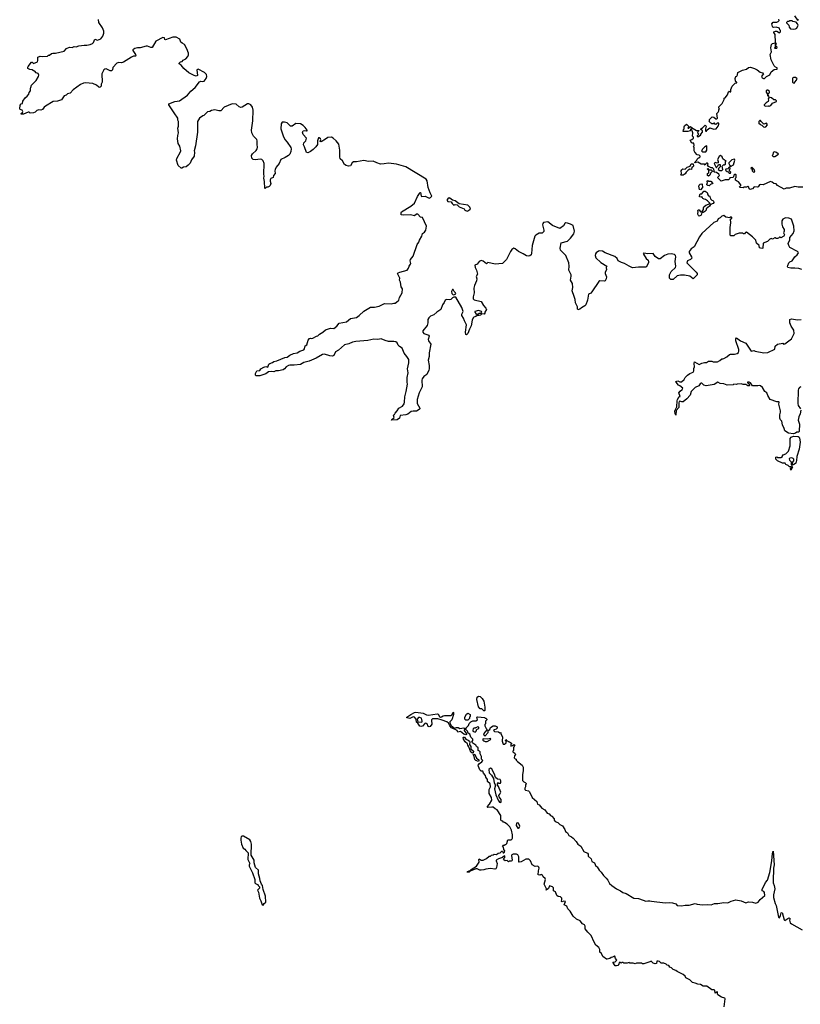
# Model space of a CAD drawing. Extents: x 2323203 to 2567568, y 883585 to 1022917.
# Tile 176 of 256: x 2495718 to 2507419, y 949624 to 964379. Entities that reach past the tile are written whole.
import ezdxf

# ---------------------------------------------------------------- set-up
doc = ezdxf.new("R2010")
doc.units = 0

msp = doc.modelspace()

# ---------------------------------------------------------------- linework, layer by layer
at = {"layer": '0CON10XD'}
for points in [[(2507455, 961871), (2507385, 961869), (2507335, 961878), (2507255, 961856), (2507207, 961853), (2507175, 961839), (2507078, 961895), (2507055, 961918), (2507025, 961922), (2507000, 961945), (2506975, 961952), (2506865, 961904), (2506825, 961907), (2506808, 961902), (2506788, 961875), (2506775, 961870), (2506728, 961872), (2506701, 961845), (2506685, 961838), (2506666, 961836), (2506654, 961844), (2506647, 961867), (2506635, 961878), (2506615, 961870), (2506575, 961870), (2506565, 961860), (2506515, 961862), (2506510, 961875), (2506528, 961892), (2506530, 961905), (2506495, 961950), (2506462, 961962), (2506450, 961975), (2506450, 962005), (2506460, 962015), (2506460, 962055), (2506455, 962060), (2506435, 962060), (2506422, 962048), (2506420, 962025), (2506408, 962012), (2506362, 962008), (2506358, 961992), (2506345, 961980), (2506295, 961978), (2506235, 961960), (2506180, 962015), (2506210, 962045), (2506202, 962052), (2506200, 962065), (2506165, 962090), (2506132, 962092), (2506120, 962105), (2506128, 962112), (2506125, 962140), (2506105, 962160), (2506085, 962160), (2506045, 962180), (2506030, 962205), (2506040, 962215), (2506028, 962228), (2506015, 962230), (2506000, 962215), (2505995, 962200), (2505982, 962212), (2505933, 962213), (2505885, 962242), (2505840, 962235), (2505842, 962248), (2505870, 962275), (2505872, 962288), (2505892, 962308), (2505905, 962310), (2505918, 962322), (2505920, 962335), (2505905, 962350), (2505872, 962352), (2505838, 962395), (2505830, 962415), (2505830, 962465), (2505820, 962475), (2505827, 962493), (2505825, 962530), (2505795, 962530), (2505770, 962575), (2505795, 962582), (2505818, 962605), (2505817, 962617), (2505802, 962635), (2505810, 962685), (2505800, 962715), (2505792, 962722), (2505788, 962738), (2505775, 962740), (2505767, 962713), (2505733, 962703), (2505662, 962702), (2505670, 962735), (2505680, 962745), (2505678, 962775), (2505685, 962790), (2505715, 962812), (2505742, 962785), (2505742, 962768), (2505732, 962752), (2505748, 962752), (2505775, 962778), (2505802, 962752), (2505815, 962750), (2505865, 962720), (2505898, 962718), (2505898, 962712), (2505882, 962698), (2505880, 962685), (2505900, 962665), (2505872, 962638), (2505875, 962630), (2505895, 962630), (2505928, 962652), (2505930, 962665), (2505952, 962695), (2505952, 962712), (2505930, 962735), (2505930, 962745), (2505955, 962760), (2505995, 962800), (2506008, 962785), (2506000, 962745), (2506000, 962715), (2506005, 962710), (2506015, 962710), (2506022, 962728), (2506065, 962758), (2506125, 962740), (2506158, 962742), (2506190, 962785), (2506200, 962815), (2506198, 962828), (2506175, 962830), (2506155, 962810), (2506142, 962812), (2506135, 962830), (2506125, 962830), (2506115, 962820), (2506095, 962820), (2506085, 962830), (2506072, 962832), (2506052, 962852), (2506060, 962865), (2506060, 962885), (2506098, 962922), (2506125, 962920), (2506153, 962893), (2506167, 962893), (2506178, 962902), (2506170, 962975), (2506190, 962995), (2506200, 963015), (2506200, 963035), (2506210, 963045), (2506200, 963055), (2506200, 963075), (2506247, 963123), (2506277, 963183), (2506280, 963205), (2506295, 963210), (2506330, 963255), (2506345, 963300), (2506355, 963308), (2506365, 963300), (2506380, 963300), (2506380, 963335), (2506398, 963385), (2506445, 963428), (2506470, 963435), (2506468, 963445), (2506455, 963450), (2506448, 963462), (2506441, 963499), (2506452, 963525), (2506466, 963534), (2506477, 963553), (2506483, 963585), (2506555, 963623), (2506611, 963639), (2506645, 963664), (2506675, 963667), (2506735, 963648), (2506775, 963628), (2506820, 963590), (2506855, 963580), (2506870, 963555), (2506848, 963542), (2506840, 963525), (2506847, 963507), (2506867, 963497), (2506885, 963497), (2506912, 963528), (2506965, 963552), (2506983, 963595), (2507026, 963634), (2507070, 963635), (2507070, 963655), (2507045, 963668), (2507028, 963685), (2506982, 963775), (2506968, 963855), (2506988, 963895), (2506977, 963955), (2506990, 964005), (2507005, 964022), (2507040, 964030), (2507048, 964042), (2507041, 964155), (2507021, 964185), (2507022, 964195), (2507045, 964207), (2507065, 964208), (2507105, 964180), (2507120, 964195), (2507120, 964215), (2507110, 964225), (2507105, 964250), (2507055, 964267), (2507025, 964260), (2507007, 964267), (2507002, 964275), (2506994, 964316), (2507015, 964342), (2507067, 964343), (2507085, 964350), (2507100, 964365), (2507098, 964388)], [(2507330, 964435), (2507375, 964372), (2507398, 964382)], [(2499800, 962785), (2499775, 962785), (2499725, 962831), (2499686, 962844), (2499652, 962845), (2499635, 962818), (2499632, 962742), (2499665, 962640), (2499692, 962582), (2499728, 962545), (2499783, 962463), (2499788, 962445), (2499782, 962405), (2499768, 962365), (2499745, 962342), (2499698, 962312), (2499632, 962285), (2499608, 962222), (2499563, 962167), (2499547, 962135), (2499540, 962115), (2499548, 962072), (2499521, 962045), (2499515, 962013), (2499483, 961997), (2499472, 961978), (2499471, 961961), (2499482, 961925), (2499472, 961895), (2499459, 961881), (2499435, 961870), (2499415, 961870), (2499395, 961850), (2499390, 961855), (2499387, 961953), (2499376, 962005), (2499381, 962035), (2499376, 962065), (2499380, 962225), (2499369, 962265), (2499345, 962284), (2499325, 962289), (2499249, 962279), (2499215, 962284), (2499205, 962293), (2499198, 962305), (2499192, 962345), (2499205, 962370), (2499263, 962417), (2499278, 962442), (2499282, 962465), (2499276, 962515), (2499278, 962565), (2499272, 962582), (2499222, 962635), (2499195, 962685), (2499191, 962725), (2499210, 962865), (2499215, 963025), (2499205, 963069), (2499181, 963105), (2499155, 963118), (2499133, 963117), (2499055, 963067), (2499035, 963062), (2499007, 963075), (2498965, 963114), (2498905, 963116), (2498784, 963066), (2498735, 963013), (2498705, 963013), (2498645, 963026), (2498592, 963018), (2498567, 963003), (2498534, 962996), (2498496, 962965), (2498478, 962942), (2498465, 962936), (2498412, 962905), (2498384, 962855), (2498381, 962695), (2498353, 962487), (2498333, 962415), (2498338, 962395), (2498335, 962332), (2498293, 962277), (2498275, 962230), (2498245, 962198), (2498215, 962173), (2498171, 962169), (2498147, 962153), (2498137, 962153), (2498094, 962195), (2498070, 962275), (2498075, 962300), (2498130, 962400), (2498131, 962415), (2498116, 962485), (2498091, 962525), (2498081, 962595), (2498086, 962645), (2498099, 962685), (2498087, 962755), (2498098, 962785), (2498100, 962855), (2498090, 962875), (2498090, 962905), (2498034, 962985), (2497954, 963105), (2497954, 963116), (2498045, 963152), (2498115, 963163), (2498235, 963247), (2498285, 963308), (2498347, 963365), (2498415, 963448), (2498434, 963456), (2498465, 963452), (2498485, 963460), (2498511, 963495), (2498523, 963525), (2498516, 963555), (2498488, 963588), (2498395, 963636), (2498374, 963625), (2498385, 963540), (2498365, 963532), (2498335, 963542), (2498254, 963584), (2498180, 963645), (2498140, 963695), (2498110, 963715), (2498110, 963725), (2498128, 963745), (2498155, 963752), (2498168, 963772), (2498206, 963794), (2498239, 963825), (2498250, 963850), (2498248, 963875), (2498225, 963944), (2498186, 964005), (2498154, 964026), (2498131, 964041), (2498116, 964085), (2498065, 964119), (2498015, 964117), (2497905, 964078), (2497892, 964082), (2497888, 964108), (2497865, 964110), (2497758, 964055), (2497705, 963961), (2497683, 963963), (2497635, 963983), (2497615, 963983), (2497522, 963958), (2497485, 963959), (2497445, 963946), (2497415, 963925), (2497412, 963915), (2497453, 963855), (2497459, 963835), (2497455, 963830), (2497425, 963830), (2497392, 963818), (2497275, 963741), (2497245, 963733), (2497205, 963736), (2497173, 963727), (2497116, 963664), (2497107, 963625), (2497095, 963613), (2497075, 963614), (2497015, 963641), (2496995, 963637), (2496980, 963625), (2496951, 963565), (2496954, 963445), (2496941, 963415), (2496939, 963385), (2496925, 963367), (2496915, 963363), (2496905, 963370), (2496868, 963398), (2496815, 963423), (2496705, 963431), (2496673, 963427), (2496631, 963409), (2496520, 963330), (2496475, 963279), (2496435, 963266), (2496415, 963248), (2496385, 963238), (2496342, 963178), (2496283, 963157), (2496218, 963152), (2496106, 963084), (2496084, 963066), (2496060, 963035), (2496036, 963024), (2496005, 963028), (2495973, 963017), (2495950, 962995), (2495925, 962982), (2495875, 962980), (2495862, 962992), (2495845, 962992), (2495775, 962963), (2495751, 962961), (2495742, 962965), (2495742, 962975), (2495762, 962988), (2495763, 963005), (2495753, 963023), (2495725, 963032), (2495718, 963045), (2495723, 963097), (2495742, 963118), (2495760, 963125), (2495765, 963160), (2495800, 963210), (2495828, 963232), (2495853, 963265), (2495861, 963289), (2495880, 963315), (2495880, 963355), (2495887, 963363), (2495894, 963396), (2495963, 963467), (2496001, 963529), (2496007, 963545), (2495995, 963572), (2495965, 963582), (2495945, 963608), (2495925, 963612), (2495905, 963628), (2495871, 963631), (2495840, 963645), (2495838, 963665), (2495843, 963677), (2495895, 963740), (2495905, 963740), (2495925, 963720), (2495985, 963748), (2495992, 963765), (2495990, 963815), (2496025, 963832), (2496065, 963828), (2496135, 963830), (2496150, 963845), (2496165, 963848), (2496195, 963870), (2496215, 963877), (2496255, 963878), (2496385, 963907), (2496418, 963945), (2496464, 963966), (2496505, 963962), (2496535, 963977), (2496565, 963974), (2496604, 963986), (2496685, 963998), (2496725, 963996), (2496775, 964008), (2496808, 964022), (2496824, 964036), (2496845, 964086), (2496885, 964070), (2496935, 964094), (2496965, 964130), (2496979, 964175), (2496978, 964208), (2496958, 964258), (2496903, 964335), (2496898, 964382)], [(2507315, 964238), (2507345, 964242), (2507365, 964250), (2507388, 964295), (2507378, 964318), (2507355, 964342), (2507305, 964350), (2507295, 964360), (2507255, 964360), (2507248, 964352), (2507225, 964350), (2507212, 964338), (2507212, 964332), (2507248, 964298), (2507252, 964265), (2507272, 964242), (2507315, 964238)], [(2507065, 963950), (2507070, 963965), (2507050, 963985), (2507050, 964005), (2507060, 964015), (2507040, 964030), (2507040, 963965), (2507033, 963953), (2507065, 963950)], [(2507325, 963428), (2507370, 963485), (2507368, 963495), (2507345, 963513), (2507315, 963513), (2507305, 963508), (2507300, 963495), (2507302, 963445), (2507311, 963431), (2507325, 963428)], [(2506955, 963080), (2506962, 963088), (2506978, 963092), (2507002, 963128), (2507060, 963155), (2507060, 963165), (2507045, 963180), (2507025, 963180), (2506987, 963207), (2506955, 963220), (2506938, 963192), (2506942, 963175), (2506938, 963152), (2506910, 963135), (2506880, 963105), (2506880, 963095), (2506903, 963083), (2506945, 963090), (2506955, 963080)], [(2506945, 963230), (2506950, 963235), (2506940, 963255), (2506940, 963275), (2506958, 963285), (2506958, 963305), (2506935, 963322), (2506918, 963322), (2506908, 963312), (2506908, 963295), (2506930, 963265), (2506930, 963245), (2506945, 963230)], [(2506705, 961127), (2506615, 961196), (2506598, 961192), (2506582, 961168), (2506568, 961168), (2506555, 961180), (2506505, 961178), (2506445, 961158), (2506425, 961138), (2506375, 961138), (2506366, 961165), (2506367, 961265), (2506380, 961335), (2506372, 961388), (2506395, 961400), (2506393, 961415), (2506385, 961423), (2506365, 961410), (2506305, 961418), (2506274, 961444), (2506245, 961436), (2506220, 961410), (2506187, 961395), (2506171, 961359), (2506125, 961338), (2505945, 961174), (2505906, 961125), (2505827, 960973), (2505785, 960944), (2505753, 960905), (2505753, 960885), (2505789, 960825), (2505794, 960805), (2505775, 960786), (2505729, 960765), (2505719, 960735), (2505856, 960596), (2505872, 960575), (2505871, 960555), (2505815, 960497), (2505765, 960534), (2505685, 960549), (2505625, 960552), (2505575, 960538), (2505512, 960485), (2505478, 960485), (2505458, 960505), (2505458, 960555), (2505485, 960603), (2505549, 960665), (2505555, 960685), (2505545, 960755), (2505553, 960825), (2505548, 960845), (2505535, 960862), (2505485, 960872), (2505435, 960864), (2505385, 960846), (2505318, 960795), (2505305, 960793), (2505292, 960795), (2505242, 960832), (2505214, 960874), (2505135, 960872), (2505075, 960882), (2505066, 960875), (2505069, 960865), (2505111, 960801), (2505137, 960775), (2505143, 960755), (2505142, 960735), (2505109, 960671), (2504995, 960669), (2504905, 960660), (2504855, 960686), (2504785, 960726), (2504740, 960740), (2504690, 960765), (2504675, 960800), (2504641, 960831), (2504495, 960886), (2504455, 960909), (2504415, 960916), (2504395, 960909), (2504358, 960885), (2504348, 960872), (2504344, 960845), (2504355, 960812), (2504428, 960738), (2504518, 960685), (2504510, 960665), (2504512, 960628), (2504493, 960593), (2504492, 960575), (2504512, 960525), (2504508, 960495), (2504494, 960466), (2504485, 960460), (2504415, 960464), (2504399, 960455), (2504295, 960300), (2504277, 960283), (2504242, 960265), (2504227, 960175), (2504203, 960105), (2504190, 960090), (2504138, 960062), (2504115, 960040), (2504085, 960033), (2504077, 960045), (2504080, 960075), (2504047, 960135), (2504046, 960185), (2504029, 960229), (2504001, 960315), (2504009, 960365), (2504006, 960425), (2503976, 960475), (2503986, 960534), (2503983, 960553), (2503950, 960625), (2503956, 960685), (2503948, 960735), (2503904, 960844), (2503827, 960927), (2503820, 960955), (2503834, 961035), (2503929, 961061), (2503976, 961104), (2504025, 961171), (2504032, 961212), (2504016, 961295), (2503975, 961317), (2503931, 961331), (2503905, 961333), (2503891, 961325), (2503870, 961290), (2503815, 961251), (2503707, 961297), (2503635, 961350), (2503572, 961338), (2503558, 961325), (2503553, 961303), (2503577, 961225), (2503574, 961206), (2503548, 961182), (2503505, 961178), (2503455, 961150), (2503441, 961135), (2503399, 960995), (2503392, 960875), (2503384, 960856), (2503365, 960840), (2503345, 960834), (2503315, 960839), (2503265, 960872), (2503197, 960905), (2503145, 960947), (2503125, 960953), (2503097, 960933), (2503075, 960903), (2503014, 960786), (2502955, 960723), (2502845, 960713), (2502735, 960738), (2502715, 960722), (2502665, 960760), (2502635, 960769), (2502605, 960757), (2502576, 960714), (2502540, 960700), (2502544, 960665), (2502564, 960625), (2502579, 960565), (2502561, 960529), (2502569, 960495), (2502566, 960465), (2502537, 960395), (2502524, 960355), (2502531, 960285), (2502514, 960225), (2502515, 960198), (2502531, 960181), (2502634, 960154), (2502668, 960095), (2502704, 960055), (2502714, 960035), (2502688, 959995), (2502689, 959981), (2502682, 959968), (2502645, 959973), (2502625, 959949), (2502605, 959944), (2502575, 959948), (2502555, 959930), (2502525, 959921), (2502515, 959912), (2502499, 959875), (2502485, 959790), (2502458, 959742), (2502436, 959674), (2502415, 959658), (2502405, 959660), (2502401, 959695), (2502414, 959805), (2502384, 959865), (2502372, 959905), (2502345, 959948), (2502345, 959965), (2502367, 960005), (2502346, 960065), (2502255, 960222), (2502225, 960223), (2502205, 960211), (2502183, 960187), (2502159, 960181), (2502115, 960186), (2502095, 960176), (2502080, 960140), (2502058, 960105), (2502030, 960035), (2501973, 959997), (2501925, 959954), (2501876, 959934), (2501850, 959910), (2501836, 959885), (2501836, 959836), (2501824, 959795), (2501763, 959715), (2501761, 959695), (2501775, 959678), (2501852, 959652), (2501856, 959635), (2501841, 959585), (2501846, 959565), (2501881, 959515), (2501856, 959385), (2501856, 959334), (2501841, 959275), (2501858, 959195), (2501857, 959145), (2501853, 959125), (2501820, 959060), (2501775, 959030), (2501752, 958995), (2501746, 958975), (2501751, 958879), (2501707, 958785), (2501678, 958685), (2501677, 958625), (2501716, 958555), (2501717, 958545), (2501708, 958535), (2501665, 958510), (2501615, 958512), (2501584, 958506), (2501535, 958469), (2501505, 958459), (2501422, 958448), (2501409, 958405), (2501375, 958382), (2501290, 958375), (2501294, 958386), (2501330, 958415), (2501320, 958445), (2501324, 958456), (2501335, 958460), (2501345, 958480), (2501378, 958515), (2501400, 958555), (2501455, 958588), (2501480, 958620), (2501486, 958645), (2501489, 958725), (2501511, 958805), (2501529, 958915), (2501524, 958945), (2501528, 959015), (2501539, 959085), (2501532, 959145), (2501553, 959235), (2501549, 959285), (2501523, 959333), (2501480, 959380), (2501451, 959455), (2501410, 959480), (2501393, 959503), (2501376, 959535), (2501355, 959550), (2501325, 959557), (2501245, 959558), (2501195, 959569), (2501135, 959595), (2501085, 959588), (2501025, 959590), (2500935, 959571), (2500757, 959555), (2500705, 959544), (2500651, 959519), (2500585, 959505), (2500495, 959428), (2500451, 959399), (2500425, 959346), (2500405, 959336), (2500365, 959340), (2500286, 959364), (2500255, 959362), (2500164, 959306), (2500055, 959264), (2499975, 959244), (2499925, 959211), (2499830, 959200), (2499765, 959201), (2499745, 959196), (2499713, 959175), (2499687, 959145), (2499665, 959134), (2499595, 959117), (2499555, 959117), (2499525, 959100), (2499485, 959107), (2499448, 959102), (2499405, 959071), (2499315, 959040), (2499262, 959042), (2499252, 959052), (2499252, 959075), (2499272, 959115), (2499315, 959122), (2499332, 959145), (2499376, 959174), (2499405, 959180), (2499435, 959172), (2499451, 959215), (2499465, 959229), (2499505, 959244), (2499525, 959259), (2499572, 959268), (2499691, 959319), (2499726, 959324), (2499767, 959353), (2499822, 959378), (2499875, 959384), (2499919, 959411), (2499975, 959432), (2499988, 959445), (2499999, 959491), (2500022, 959508), (2500042, 959575), (2500060, 959600), (2500075, 959607), (2500095, 959601), (2500114, 959606), (2500165, 959636), (2500185, 959640), (2500212, 959668), (2500264, 959696), (2500301, 959729), (2500375, 959758), (2500425, 959750), (2500470, 959785), (2500509, 959831), (2500615, 959850), (2500675, 959900), (2500765, 959916), (2500806, 959945), (2500875, 960011), (2500975, 960072), (2501037, 960073), (2501104, 960086), (2501185, 960128), (2501285, 960119), (2501325, 960131), (2501345, 960131), (2501393, 960165), (2501401, 960175), (2501409, 960215), (2501449, 960285), (2501454, 960344), (2501434, 960375), (2501426, 960446), (2501413, 960475), (2501417, 960505), (2501380, 960575), (2501390, 960585), (2501418, 960595), (2501525, 960627), (2501547, 960655), (2501557, 960685), (2501577, 960715), (2501580, 960725), (2501574, 960744), (2501569, 960765), (2501574, 960785), (2501616, 960835), (2501678, 961012), (2501703, 961045), (2501709, 961075), (2501747, 961135), (2501754, 961175), (2501786, 961194), (2501806, 961225), (2501818, 961285), (2501755, 961412), (2501725, 961420), (2501685, 961462), (2501666, 961464), (2501635, 961440), (2501575, 961453), (2501465, 961447), (2501436, 961456), (2501436, 961484), (2501443, 961497), (2501580, 961585), (2501635, 961629), (2501682, 961728), (2501712, 961775), (2501715, 961790), (2501725, 961790), (2501738, 961735), (2501745, 961728), (2501795, 961734), (2501855, 961706), (2501875, 961712), (2501897, 961735), (2501873, 961783), (2501841, 961865), (2501828, 961965), (2501811, 961991), (2501505, 962176), (2501365, 962213), (2501245, 962229), (2501183, 962217), (2501126, 962216), (2501072, 962232), (2501015, 962258), (2500945, 962255), (2500875, 962267), (2500765, 962249), (2500722, 962248), (2500703, 962235), (2500675, 962189), (2500645, 962183), (2500612, 962192), (2500588, 962208), (2500559, 962265), (2500523, 962295), (2500515, 962325), (2500519, 962425), (2500501, 962515), (2500460, 962565), (2500415, 962605), (2500392, 962618), (2500335, 962614), (2500302, 962588), (2500235, 962548), (2500224, 962554), (2500230, 962585), (2500226, 962595), (2500205, 962610), (2500195, 962606), (2500184, 962564), (2500184, 962506), (2500158, 962472), (2500118, 962432), (2500075, 962404), (2500035, 962386), (2500019, 962389), (2499988, 962475), (2499970, 962505), (2499977, 962533), (2500005, 962565), (2500015, 962605), (2499969, 962659), (2499956, 962695), (2499967, 962713), (2499985, 962717), (2500018, 962712), (2500026, 962715), (2500027, 962725), (2499997, 962765), (2499965, 962795), (2499925, 962817), (2499855, 962821), (2499800, 962785)], [(2506885, 962770), (2506905, 962773), (2506926, 962804), (2506915, 962827), (2506873, 962813), (2506832, 962852), (2506825, 962870), (2506815, 962870), (2506800, 962855), (2506800, 962825), (2506805, 962820), (2506815, 962820), (2506830, 962805), (2506845, 962800), (2506870, 962775), (2506885, 962770)], [(2506005, 962400), (2506020, 962425), (2506020, 962485), (2506015, 962490), (2505982, 962468), (2505950, 962435), (2505948, 962422), (2505940, 962415), (2505955, 962400), (2506005, 962400)], [(2506245, 962120), (2506260, 962135), (2506250, 962185), (2506272, 962208), (2506285, 962200), (2506300, 962215), (2506300, 962255), (2506310, 962265), (2506282, 962272), (2506260, 962295), (2506250, 962325), (2506225, 962342), (2506201, 962329), (2506178, 962285), (2506190, 962255), (2506188, 962232), (2506175, 962230), (2506145, 962240), (2506130, 962225), (2506152, 962172), (2506165, 962160), (2506172, 962178), (2506188, 962192), (2506192, 962208), (2506218, 962208), (2506220, 962175), (2506192, 962148), (2506190, 962135), (2506215, 962120), (2506245, 962120)], [(2507035, 962330), (2507090, 962365), (2507061, 962391), (2507031, 962399), (2507012, 962388), (2507007, 962353), (2507000, 962345), (2507015, 962330), (2507035, 962330)], [(2505665, 962050), (2505635, 962050), (2505630, 962055), (2505638, 962075), (2505632, 962115), (2505641, 962129), (2505658, 962142), (2505695, 962140), (2505725, 962170), (2505768, 962182), (2505785, 962218), (2505815, 962220), (2505818, 962185), (2505805, 962170), (2505792, 962168), (2505788, 962132), (2505765, 962138), (2505736, 962124), (2505707, 962093), (2505695, 962070), (2505665, 962050)], [(2506375, 962180), (2506418, 962205), (2506440, 962275), (2506435, 962290), (2506393, 962277), (2506350, 962235), (2506348, 962225), (2506362, 962192), (2506375, 962180)], [(2506045, 962032), (2506030, 962045), (2506030, 962075), (2506050, 962085), (2506050, 962130), (2506035, 962130), (2506030, 962145), (2506035, 962150), (2506050, 962130), (2506085, 962130), (2506100, 962115), (2506098, 962102), (2506072, 962078), (2506065, 962050), (2506045, 962032)], [(2506375, 962080), (2506380, 962095), (2506360, 962115), (2506360, 962135), (2506368, 962145), (2506365, 962170), (2506352, 962168), (2506342, 962158), (2506338, 962142), (2506302, 962138), (2506300, 962125), (2506322, 962102), (2506338, 962098), (2506355, 962080), (2506375, 962080)], [(2506725, 962090), (2506738, 962105), (2506730, 962135), (2506693, 962167), (2506680, 962155), (2506698, 962138), (2506700, 962115), (2506725, 962090)], [(2505925, 961830), (2505910, 961835), (2505900, 961885), (2505905, 961900), (2505920, 961915), (2505945, 961920), (2505950, 961915), (2505952, 961865), (2505925, 961830)], [(2506055, 961890), (2506033, 961893), (2506020, 961905), (2506023, 961927), (2506030, 961935), (2506022, 961955), (2506033, 961967), (2506045, 961960), (2506078, 961958), (2506110, 961925), (2506075, 961910), (2506055, 961890)], [(2505905, 961433), (2505892, 961442), (2505883, 961465), (2505882, 961485), (2505890, 961495), (2505885, 961520), (2505895, 961530), (2505905, 961530), (2505912, 961512), (2505925, 961500), (2505948, 961502), (2505970, 961535), (2505968, 961565), (2505972, 961575), (2506003, 961597), (2506070, 961625), (2506030, 961665), (2506000, 961685), (2505978, 961688), (2505960, 961700), (2505945, 961730), (2505935, 961720), (2505910, 961725), (2505912, 961758), (2505925, 961770), (2505945, 961770), (2505975, 961810), (2505995, 961810), (2506025, 961790), (2506032, 961752), (2506045, 961740), (2506058, 961738), (2506062, 961722), (2506070, 961715), (2506072, 961692), (2506092, 961672), (2506108, 961668), (2506118, 961658), (2506122, 961638), (2506115, 961622), (2506072, 961608), (2506058, 961585), (2506010, 961545), (2506008, 961522), (2505990, 961505), (2505965, 961490), (2505942, 961488), (2505931, 961449), (2505905, 961433)], [(2502425, 961510), (2502435, 961512), (2502467, 961533), (2502474, 961545), (2502465, 961569), (2502435, 961597), (2502308, 961618), (2502245, 961662), (2502205, 961672), (2502165, 961706), (2502155, 961707), (2502135, 961696), (2502120, 961675), (2502138, 961655), (2502188, 961648), (2502202, 961622), (2502225, 961600), (2502245, 961609), (2502275, 961604), (2502308, 961575), (2502382, 961545), (2502392, 961522), (2502425, 961510)], [(2507442, 960635), (2507395, 960651), (2507335, 960657), (2507276, 960654), (2507234, 960664), (2507228, 960675), (2507230, 960695), (2507248, 960735), (2507262, 960748), (2507296, 960764), (2507336, 960824), (2507371, 960855), (2507391, 960885), (2507389, 960895), (2507375, 960906), (2507264, 960964), (2507246, 960995), (2507239, 961025), (2507260, 961080), (2507264, 961115), (2507314, 961175), (2507327, 961215), (2507322, 961285), (2507285, 961389), (2507245, 961404), (2507195, 961408), (2507158, 961392), (2507143, 961367), (2507140, 961315), (2507153, 961275), (2507179, 961235), (2507179, 961211), (2507168, 961185), (2507180, 961155), (2507172, 961135), (2507125, 961110), (2507115, 961120), (2507105, 961120), (2507090, 961105), (2507075, 961100), (2507055, 961100), (2507045, 961110), (2507035, 961110), (2507005, 961090), (2506985, 961102), (2506965, 961092), (2506926, 961054), (2506865, 961028), (2506857, 960955), (2506845, 960948), (2506808, 960958), (2506801, 960995), (2506765, 961032), (2506754, 961075), (2506705, 961127)], [(2502215, 960257), (2502235, 960262), (2502255, 960272), (2502253, 960285), (2502233, 960305), (2502215, 960338), (2502205, 960337), (2502190, 960305), (2502194, 960275), (2502215, 960257)], [(2502575, 959962), (2502605, 959980), (2502637, 959983), (2502643, 959995), (2502640, 960005), (2502595, 960021), (2502540, 960005), (2502538, 959995), (2502555, 959974), (2502575, 959962)], [(2507428, 958525), (2507416, 958474), (2507396, 958425), (2507389, 958375), (2507406, 958315), (2507401, 958215), (2507395, 958200), (2507365, 958196), (2507345, 958183), (2507315, 958171), (2507241, 958181), (2507186, 958216), (2507179, 958255), (2507151, 958305), (2507140, 958360), (2507122, 958382), (2507113, 958405), (2507111, 958455), (2507124, 958495), (2507124, 958515), (2507098, 958618), (2507100, 958645), (2507095, 958650), (2507065, 958651), (2506967, 958687), (2506933, 958745), (2506920, 958785), (2506886, 958806), (2506855, 958868), (2506825, 958892), (2506805, 958898), (2506785, 958890), (2506703, 958893), (2506675, 958938), (2506655, 958947), (2506630, 958945), (2506630, 958935), (2506650, 958925), (2506660, 958895), (2506655, 958890), (2506635, 958890), (2506605, 958910), (2506565, 958912), (2506535, 958922), (2506475, 958918), (2506465, 958910), (2506425, 958918), (2506412, 958908), (2506325, 958904), (2506275, 958924), (2506218, 958928), (2506185, 958947), (2506130, 958910), (2506006, 958894), (2505975, 958902), (2505945, 958932), (2505935, 958934), (2505919, 958921), (2505898, 958892), (2505845, 958869), (2505785, 958807), (2505766, 958754), (2505720, 958695), (2505665, 958654), (2505645, 958651), (2505615, 958661), (2505603, 958655), (2505596, 958635), (2505596, 958565), (2505558, 958522), (2505555, 958452), (2505545, 958470), (2505540, 958515), (2505567, 958575), (2505571, 958665), (2505577, 958685), (2505605, 958730), (2505620, 958730), (2505598, 958785), (2505617, 958813), (2505650, 958835), (2505659, 958855), (2505615, 958893), (2505593, 958903), (2505557, 958945), (2505554, 958956), (2505584, 958966), (2505615, 958950), (2505638, 958952), (2505678, 958985), (2505692, 959015), (2505728, 959052), (2505765, 959077), (2505812, 959095), (2505822, 959115), (2505822, 959152), (2505832, 959175), (2505828, 959225), (2505835, 959250), (2505905, 959212), (2505945, 959232), (2505985, 959242), (2506015, 959242), (2506045, 959260), (2506095, 959262), (2506115, 959253), (2506176, 959254), (2506215, 959270), (2506243, 959297), (2506258, 959298), (2506275, 959300), (2506320, 959325), (2506358, 959362), (2506375, 959368), (2506435, 959367), (2506475, 959377), (2506491, 959389), (2506498, 959412), (2506496, 959435), (2506454, 959566), (2506453, 959597), (2506465, 959610), (2506525, 959567), (2506605, 959530), (2506682, 959412), (2506725, 959422), (2506745, 959412), (2506874, 959384), (2506935, 959392), (2507035, 959442), (2507042, 959488), (2507075, 959518), (2507155, 959530), (2507168, 959518), (2507185, 959520), (2507285, 959596), (2507328, 959675), (2507320, 959725), (2507282, 959785), (2507261, 959835), (2507260, 959885), (2507285, 959897), (2507375, 959882), (2507432, 959888)], [(2507425, 958878), (2507405, 958866), (2507392, 958848), (2507388, 958825), (2507382, 958625), (2507388, 958595), (2507422, 958545)], [(2507275, 957630), (2507270, 957655), (2507280, 957665), (2507278, 957678), (2507255, 957680), (2507237, 957697), (2507204, 957714), (2507192, 957732), (2507151, 957731), (2507075, 957768), (2507052, 957795), (2507050, 957825), (2507065, 957830), (2507075, 957820), (2507125, 957820), (2507150, 957835), (2507150, 957845), (2507162, 957858), (2507200, 957875), (2507240, 957915), (2507267, 957995), (2507267, 958103), (2507283, 958125), (2507315, 958138), (2507385, 958131), (2507402, 958125), (2507408, 958115), (2507416, 958046), (2507400, 957945), (2507368, 957832), (2507362, 957775), (2507350, 957735), (2507315, 957710), (2507302, 957712), (2507300, 957745), (2507322, 957768), (2507321, 957791), (2507313, 957803), (2507291, 957811), (2507261, 957809), (2507251, 957799), (2507255, 957780), (2507282, 957752), (2507282, 957712), (2507290, 957705), (2507290, 957685), (2507300, 957675), (2507275, 957630)], [(2502685, 954020), (2502675, 954020), (2502645, 954050), (2502622, 954052), (2502595, 954080), (2502571, 954191), (2502576, 954225), (2502595, 954240), (2502620, 954235), (2502650, 954205), (2502677, 954165), (2502692, 954075), (2502690, 954025), (2502685, 954020)], [(2502405, 953662), (2502375, 953673), (2502325, 953710), (2502285, 953703), (2502276, 953725), (2502265, 953734), (2502190, 953765), (2502164, 953795), (2502148, 953835), (2502120, 953855), (2502053, 953883), (2501985, 953900), (2501906, 953904), (2501892, 953888), (2501889, 953875), (2501897, 953823), (2501871, 953789), (2501855, 953782), (2501840, 953785), (2501827, 953825), (2501805, 953836), (2501789, 953831), (2501755, 953793), (2501735, 953787), (2501714, 953794), (2501685, 953838), (2501665, 953853), (2501659, 953895), (2501635, 953926), (2501615, 953934), (2501565, 953908), (2501522, 953915), (2501520, 953925), (2501581, 953969), (2501634, 953996), (2501655, 954000), (2501765, 953986), (2501814, 953964), (2501845, 953959), (2501975, 953977), (2501990, 953970), (2502009, 953939), (2502025, 953926), (2502040, 953930), (2502065, 953949), (2502085, 953953), (2502187, 953953), (2502200, 953965), (2502215, 954000), (2502220, 953995), (2502220, 953965), (2502198, 953885), (2502167, 953855), (2502167, 953835), (2502184, 953804), (2502235, 953762), (2502266, 953774), (2502290, 953770), (2502315, 953758), (2502377, 953767), (2502390, 953755), (2502388, 953742), (2502380, 953735), (2502382, 953725), (2502417, 953677), (2502414, 953666), (2502405, 953662)], [(2501745, 953852), (2501753, 953865), (2501742, 953912), (2501715, 953924), (2501695, 953920), (2501678, 953895), (2501679, 953875), (2501688, 953858), (2501745, 953852)], [(2502435, 953880), (2502405, 953880), (2502390, 953895), (2502390, 953925), (2502415, 953970), (2502435, 953988), (2502470, 953965), (2502470, 953935), (2502460, 953925), (2502460, 953905), (2502435, 953880)], [(2502935, 952380), (2502930, 952385), (2502932, 952435), (2502928, 952455), (2502875, 952538), (2502845, 952552), (2502817, 952577), (2502795, 952580), (2502737, 952573), (2502724, 952584), (2502758, 952622), (2502794, 952685), (2502790, 952725), (2502757, 952785), (2502754, 952805), (2502753, 952845), (2502774, 952885), (2502769, 952929), (2502730, 952965), (2502728, 952995), (2502707, 953027), (2502698, 953055), (2502668, 953088), (2502658, 953115), (2502635, 953118), (2502616, 953136), (2502594, 953185), (2502590, 953205), (2502610, 953230), (2502647, 953255), (2502662, 953275), (2502640, 953295), (2502638, 953335), (2502620, 953375), (2502620, 953405), (2502608, 953418), (2502590, 953425), (2502588, 953465), (2502566, 953486), (2502556, 953506), (2502510, 953535), (2502493, 953553), (2502510, 953575), (2502508, 953595), (2502482, 953625), (2502465, 953672), (2502438, 953685), (2502428, 953718), (2502400, 953745), (2502408, 953752), (2502412, 953768), (2502447, 953803), (2502455, 953830), (2502480, 953855), (2502508, 953872), (2502555, 953872), (2502580, 953885), (2502570, 953925), (2502585, 953932), (2502685, 953920), (2502695, 953910), (2502705, 953910), (2502718, 953898), (2502720, 953885), (2502702, 953868), (2502700, 953825), (2502690, 953815), (2502690, 953795), (2502708, 953755), (2502720, 953745), (2502720, 953735), (2502670, 953675), (2502681, 953651), (2502695, 953648), (2502740, 953695), (2502740, 953725), (2502765, 953740), (2502776, 953774), (2502814, 953796), (2502845, 953797), (2502873, 953783), (2502877, 953763), (2502860, 953745), (2502835, 953738), (2502820, 953725), (2502835, 953710), (2502897, 953707), (2502915, 953690), (2502928, 953698), (2502930, 953675), (2502953, 953633), (2502948, 953565), (2502965, 953520), (2502985, 953522), (2503008, 953542), (2503010, 953565), (2503000, 953575), (2503005, 953590), (2503022, 953572), (2503038, 953568), (2503042, 953562), (2503058, 953558), (2503088, 953538), (2503090, 953525), (2503080, 953515), (2503082, 953492), (2503105, 953500), (2503123, 953517), (2503135, 953510), (2503138, 953505), (2503118, 953472), (2503118, 953425), (2503110, 953415), (2503110, 953405), (2503140, 953385), (2503148, 953365), (2503133, 953347), (2503130, 953315), (2503145, 953300), (2503158, 953298), (2503162, 953282), (2503182, 953262), (2503249, 953209), (2503266, 953176), (2503267, 953125), (2503257, 953063), (2503257, 952977), (2503275, 952958), (2503295, 952950), (2503310, 952935), (2503308, 952922), (2503300, 952915), (2503300, 952885), (2503288, 952862), (2503290, 952845), (2503300, 952835), (2503345, 952822), (2503359, 952809), (2503402, 952725), (2503468, 952665), (2503482, 952625), (2503505, 952612), (2503545, 952562), (2503589, 952539), (2503625, 952490), (2503655, 952478), (2503674, 952454), (2503693, 952443), (2503730, 952405), (2503730, 952385), (2503744, 952364), (2503786, 952346), (2503815, 952318), (2503856, 952296), (2503891, 952241), (2503901, 952211), (2503928, 952195), (2503950, 952155), (2503990, 952135), (2504013, 952113), (2504058, 952065), (2504085, 952022), (2504130, 951995), (2504176, 951916), (2504230, 951890), (2504240, 951875), (2504240, 951845), (2504282, 951805), (2504296, 951766), (2504332, 951742), (2504354, 951694), (2504375, 951682), (2504406, 951635), (2504436, 951605), (2504467, 951555), (2504509, 951515), (2504535, 951482), (2504561, 951435), (2504595, 951402), (2504664, 951354), (2504726, 951326), (2504757, 951297), (2504809, 951285), (2504925, 951216), (2504995, 951208), (2505065, 951186), (2505105, 951167), (2505136, 951174), (2505165, 951176), (2505187, 951167), (2505396, 951146), (2505465, 951149), (2505505, 951143), (2505555, 951128), (2505575, 951104), (2505637, 951097), (2505693, 951107), (2505755, 951107), (2505845, 951134), (2505875, 951123), (2505955, 951113), (2506025, 951118), (2506085, 951112), (2506135, 951132), (2506185, 951132), (2506275, 951147), (2506334, 951146), (2506385, 951170), (2506455, 951189), (2506535, 951174), (2506605, 951143), (2506645, 951158), (2506705, 951152), (2506755, 951139), (2506790, 951155), (2506816, 951194), (2506888, 951255), (2506885, 951300), (2506875, 951312), (2506850, 951325), (2506848, 951345), (2506899, 951451), (2506930, 951485), (2506965, 951600), (2506994, 951775), (2507004, 951886), (2507015, 951920), (2507026, 951715), (2507017, 951665), (2507011, 951471), (2507012, 951445), (2507028, 951405), (2507037, 951355), (2507018, 951262), (2507018, 951225), (2507043, 951133), (2507058, 951105), (2507092, 950932), (2507105, 950920), (2507122, 950955), (2507132, 950995), (2507145, 951000), (2507175, 950888), (2507185, 950882), (2507245, 950918), (2507257, 950917), (2507268, 950905), (2507258, 950885), (2507260, 950865), (2507268, 950845), (2507285, 950832), (2507445, 950739)], [(2502545, 953702), (2502560, 953715), (2502572, 953748), (2502588, 953752), (2502598, 953762), (2502598, 953778), (2502575, 953780), (2502568, 953772), (2502552, 953768), (2502545, 953760), (2502525, 953760), (2502515, 953750), (2502508, 953732), (2502510, 953715), (2502545, 953702)], [(2502505, 953386), (2502481, 953401), (2502452, 953482), (2502433, 953505), (2502431, 953525), (2502397, 953555), (2502369, 953599), (2502367, 953623), (2502372, 953628), (2502386, 953625), (2502406, 953596), (2502441, 953581), (2502458, 953568), (2502464, 953555), (2502462, 953515), (2502479, 953485), (2502481, 953451), (2502518, 953418), (2502515, 953392), (2502505, 953386)], [(2502725, 953562), (2502770, 953585), (2502780, 953595), (2502777, 953607), (2502733, 953597), (2502665, 953600), (2502660, 953595), (2502662, 953582), (2502673, 953573), (2502695, 953562), (2502725, 953562)], [(2502595, 953264), (2502556, 953276), (2502540, 953290), (2502528, 953338), (2502513, 953367), (2502525, 953373), (2502541, 953365), (2502564, 953314), (2502599, 953285), (2502602, 953275), (2502595, 953264)], [(2502925, 952647), (2502933, 952655), (2502933, 952693), (2502903, 952733), (2502900, 952755), (2502916, 952774), (2502930, 952805), (2502895, 952890), (2502878, 952915), (2502878, 952925), (2502885, 952950), (2502895, 952940), (2502925, 952940), (2502932, 952948), (2502932, 952975), (2502920, 952995), (2502878, 952998), (2502848, 953025), (2502837, 953075), (2502800, 953135), (2502800, 953145), (2502788, 953158), (2502775, 953160), (2502748, 953142), (2502756, 953095), (2502790, 953060), (2502819, 953009), (2502831, 952945), (2502848, 952908), (2502837, 952855), (2502854, 952765), (2502892, 952685), (2502910, 952655), (2502925, 952647)], [(2506280, 949585), (2506292, 949705), (2506286, 949716), (2506239, 949729), (2506182, 949765), (2506178, 949775), (2506180, 949805), (2506175, 949810), (2506162, 949808), (2506145, 949792), (2506136, 949836), (2506125, 949842), (2506093, 949843), (2506020, 949895), (2505965, 949897), (2505925, 949921), (2505884, 949924), (2505845, 949942), (2505805, 949952), (2505765, 949990), (2505705, 950022), (2505693, 950043), (2505661, 950071), (2505574, 950114), (2505555, 950130), (2505515, 950143), (2505488, 950168), (2505465, 950180), (2505450, 950205), (2505425, 950208), (2505408, 950225), (2505375, 950240), (2505335, 950238), (2505307, 950265), (2505291, 950271), (2505271, 950269), (2505263, 950237), (2505245, 950231), (2505215, 950240), (2505185, 950270), (2505165, 950258), (2505075, 950230), (2505055, 950230), (2505045, 950240), (2504965, 950240), (2504945, 950232), (2504915, 950240), (2504865, 950240), (2504855, 950250), (2504825, 950240), (2504775, 950240), (2504765, 950250), (2504745, 950250), (2504735, 950240), (2504725, 950250), (2504705, 950250), (2504700, 950225), (2504683, 950207), (2504662, 950198), (2504642, 950202), (2504610, 950255), (2504645, 950262), (2504668, 950285), (2504650, 950310), (2504640, 950345), (2504633, 950347), (2504605, 950330), (2504583, 950327), (2504565, 950310), (2504525, 950298), (2504515, 950298), (2504460, 950340), (2504438, 950385), (2504413, 950405), (2504412, 950445), (2504397, 950475), (2504355, 950512), (2504327, 950555), (2504286, 950656), (2504233, 950703), (2504196, 950755), (2504194, 950795), (2504186, 950816), (2504155, 950832), (2504117, 950877), (2504065, 950900), (2504014, 950944), (2503968, 951018), (2503933, 951055), (2503917, 951095), (2503882, 951115), (2503898, 951165), (2503877, 951167), (2503849, 951159), (2503838, 951165), (2503846, 951194), (2503844, 951214), (2503825, 951232), (2503790, 951240), (2503770, 951255), (2503748, 951308), (2503720, 951325), (2503718, 951368), (2503705, 951382), (2503662, 951398), (2503643, 951357), (2503612, 951332), (2503613, 951355), (2503582, 951425), (2503602, 951495), (2503597, 951507), (2503564, 951534), (2503555, 951560), (2503535, 951568), (2503515, 951560), (2503490, 951565), (2503494, 951625), (2503506, 951665), (2503501, 951681), (2503484, 951694), (2503445, 951688), (2503400, 951715), (2503374, 951775), (2503348, 951798), (2503303, 951797), (2503235, 951758), (2503205, 951752), (2503200, 951755), (2503198, 951785), (2503200, 951835), (2503186, 951865), (2503165, 951875), (2503116, 951874), (2503094, 951865), (2503090, 951855), (2503101, 951785), (2503096, 951774), (2503085, 951768), (2503053, 951767), (2503045, 951760), (2503025, 951778), (2502993, 951773), (2502975, 951790), (2502970, 951805), (2502988, 951825), (2502990, 951845), (2502985, 951847), (2502954, 951826), (2502895, 951806), (2502860, 951785), (2502858, 951775), (2502873, 951735), (2502865, 951675), (2502855, 951656), (2502840, 951650), (2502775, 951661), (2502705, 951650), (2502675, 951637), (2502635, 951634), (2502615, 951635), (2502575, 951654), (2502555, 951655), (2502471, 951619), (2502455, 951602), (2502427, 951605), (2502429, 951615), (2502470, 951630), (2502485, 951646), (2502565, 951695), (2502603, 951755), (2502598, 951795), (2502604, 951806), (2502635, 951785), (2502665, 951786), (2502715, 951810), (2502755, 951843), (2502775, 951844), (2502792, 951858), (2502815, 951862), (2502828, 951872), (2502865, 951871), (2502892, 951888), (2502922, 951895), (2502945, 951918), (2502957, 951917), (2502965, 951894), (2502977, 951893), (2502985, 951902), (2502988, 951925), (2502973, 951943), (2502968, 951978), (2502953, 951997), (2502965, 952010), (2502985, 952010), (2502992, 952018), (2503005, 952020), (2503020, 952035), (2503035, 952090), (2503085, 952090), (2503098, 952102), (2503107, 952115), (2503104, 952165), (2503090, 952235), (2503065, 952283), (2503025, 952322), (2502985, 952350), (2502972, 952352), (2502958, 952368), (2502942, 952372), (2502935, 952380)], [(2503195, 952262), (2503205, 952270), (2503213, 952295), (2503195, 952338), (2503175, 952343), (2503164, 952336), (2503160, 952305), (2503185, 952263), (2503195, 952262)], [(2499365, 951110), (2499384, 951136), (2499406, 951155), (2499403, 951245), (2499366, 951345), (2499358, 951405), (2499340, 951425), (2499322, 951475), (2499319, 951509), (2499298, 951578), (2499297, 951635), (2499253, 951675), (2499232, 951745), (2499232, 951785), (2499188, 951858), (2499192, 952025), (2499185, 952062), (2499166, 952086), (2499075, 952142), (2499055, 952143), (2499038, 952132), (2499031, 952115), (2499032, 952085), (2499045, 952025), (2499070, 951965), (2499095, 951948), (2499107, 951927), (2499142, 951895), (2499138, 951795), (2499168, 951735), (2499158, 951715), (2499158, 951695), (2499207, 951595), (2499240, 951495), (2499242, 951445), (2499250, 951435), (2499290, 951415), (2499290, 951405), (2499310, 951385), (2499310, 951365), (2499284, 951335), (2499298, 951305), (2499314, 951214), (2499333, 951175), (2499350, 951115), (2499365, 951110)]]:
    msp.add_lwpolyline(points, dxfattribs=at)

doc.saveas('drawing.dxf')
